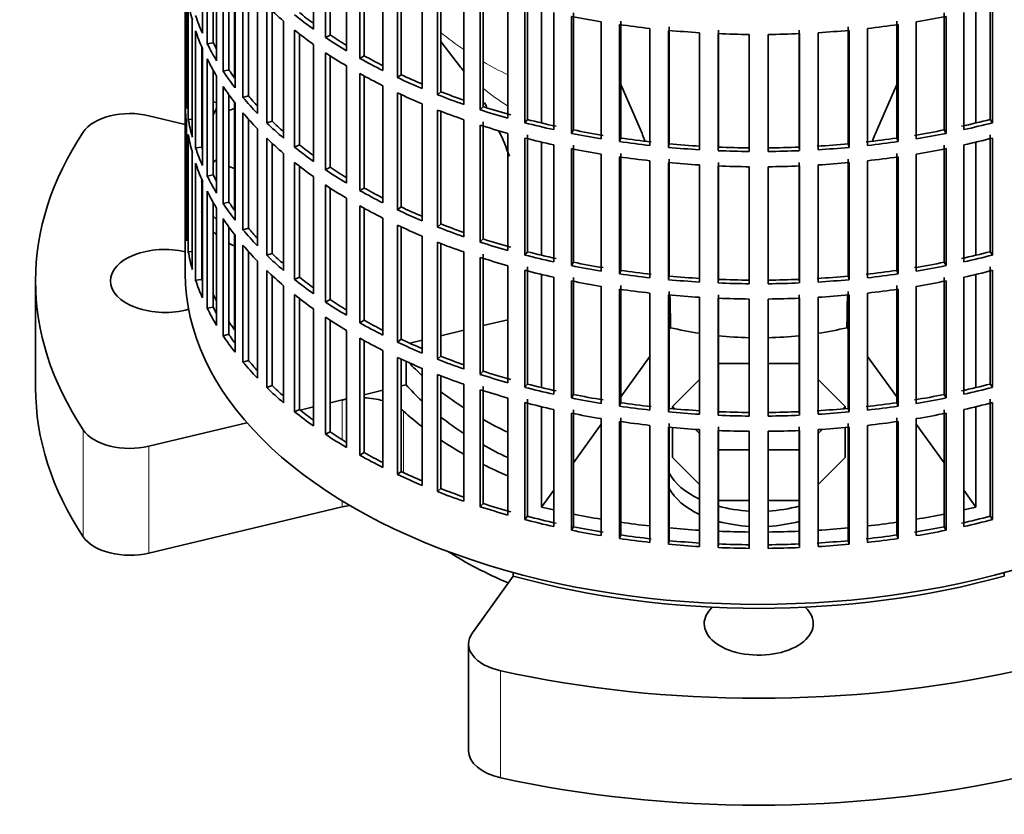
# Model space of a CAD drawing. Header units: millimetres. Extents: x 148 to 904, y -3418 to 2306.
# Tile 2 of 27: x 667 to 825, y -3410 to -3282. Entities that reach past the tile are written whole.
import ezdxf

# ---------------------------------------------------------------- set-up
doc = ezdxf.new("R2010")
doc.units = ezdxf.units.MM
for name, color, linetype in [('M5X8_UNI7687', 7, 'Continuous'), ('VSI134_ADATTATOR', 7, 'Continuous'), ('VSI134_FILTRO_A', 7, 'Continuous'), ('VSI134_SUPPORTO_', 7, 'Continuous')]:
    doc.layers.add(name, color=color, linetype=linetype)

# ---------------------------------------------------------------- blocks, each defined once
blk = doc.blocks.new('SE4')
at = {"layer": 'M5X8_UNI7687', "color": 7, "linetype": 'Continuous', "lineweight": 35}
blk.add_line((698.28, -3295.54), (697.73, -3295.44), dxfattribs=at)
blk.add_arc((704.61, -3301.93), 10, 149.5344, 150.749, dxfattribs=at)
blk.add_ellipse((696.44, -3300.22), major_axis=(1.01, 4.83), ratio=0.279258, start_param=0.911533, end_param=0.977038, dxfattribs=at)
at = {"layer": 'VSI134_ADATTATOR', "color": 7, "linetype": 'Continuous', "lineweight": 35}
for p, q in [((687.41, -3297.66), (693.24, -3299.06)), ((701.16, -3296.51), (700.24, -3296.82)), ((700.24, -3305.82), (701.16, -3306.13)), ((669.24, -3324.18), (669.24, -3341.33)), ((783.72, -3337.41), (778.77, -3337.41)), ((791.7, -3337.41), (786.75, -3337.41)), ((775.71, -3340), (771.38, -3344.33)), ((799.09, -3344.33), (794.76, -3340)), ((718.44, -3343.28), (716.48, -3343.75)), ((713.8, -3344.39), (711.67, -3344.9)), ((771.38, -3344.33), (771.75, -3344.71)), ((771.38, -3344.33), (771.38, -3344.67)), ((798.72, -3344.71), (799.09, -3344.33)), ((799.09, -3344.33), (799.09, -3344.67)), ((703.15, -3346.94), (687.41, -3350.7)), ((771.38, -3347.71), (771.38, -3352.5)), ((775.03, -3347.99), (775.71, -3348.67)), ((794.76, -3348.67), (795.44, -3347.99)), ((799.09, -3347.71), (799.09, -3352.5)), ((778.77, -3351.26), (783.72, -3351.26)), ((786.75, -3351.26), (791.7, -3351.26)), ((771.38, -3352.5), (775.71, -3356.83)), ((794.76, -3356.83), (799.09, -3352.5)), ((718.44, -3360.43), (687.41, -3367.85)), ((778.77, -3359.43), (783.72, -3359.43)), ((786.75, -3359.43), (791.7, -3359.43)), ((739.3, -3380.66), (745.85, -3371.55)), ((738.7, -3382.43), (738.7, -3399.58))]:
    blk.add_line(p, q, dxfattribs=at)
at = {"layer": 'VSI134_ADATTATOR', "color": 4, "linetype": 'Continuous', "lineweight": 9}
for p, q in [((718.44, -3343.28), (718.44, -3349.66)), ((728.26, -3345.07), (728.26, -3354.94)), ((676.88, -3365.23), (676.88, -3348.08)), ((687.41, -3367.85), (687.41, -3350.7)), ((718.44, -3359.48), (718.44, -3360.43)), ((743.84, -3386.75), (743.84, -3403.89))]:
    blk.add_line(p, q, dxfattribs=at)
at = {"layer": 'VSI134_ADATTATOR', "color": 7, "linetype": 'Continuous', "lineweight": 35}
for centre, major_axis, start_param, end_param in [((684.35, -3301.93), (-8, 0), 4.31969, 5.918268), ((785.24, -3324.18), (116, 0), 2.776675, 3.50651), ((710.74, -3309.49), (15, 0), -3.732349, -3.662938), ((710.74, -3309.49), (15, 0), -3.312421, -3.278191), ((710.74, -3309.49), (15, 0), 3.282894, 3.326258), ((710.74, -3311.94), (15, 0), 3.272341, 3.326258), ((710.74, -3309.49), (15, 0), 3.662938, 3.732349), ((710.74, -3311.94), (15, 0), 3.662938, 3.732349), ((710.74, -3311.94), (15, 0), 3.937177, 4.025776), ((689.99, -3324.18), (-8.75, 0), 4.331842, 6.283185), ((689.99, -3324.18), (-8.75, 0), 0, 2.019491), ((785.24, -3320.1), (63.5, 0), 3.630183, 3.695596), ((785.24, -3341.33), (116, 0), 3.141593, 3.50651), ((785.24, -3324.18), (-63.5, 0), 0.471521, 0.554004), ((721.5, -3347.55), (-8, 0), -1.26882, -1.178097), ((721.5, -3347.55), (-8, 0), 4.266778, 4.65767), ((785.24, -3320.1), (63.5, 0), 3.780241, 3.871917), ((721.5, -3347.55), (-8, 0), 3.70734, 3.789981), ((785.24, -3324.18), (-67.5, 0), 0.565747, 0.643452), ((785.24, -3324.18), (-63.5, 0), 0.638648, 0.730324), ((785.24, -3320.1), (63.5, 0), 3.942033, 4.025905), ((684.35, -3346.44), (-8, 0), 0.364918, 1.963495), ((785.24, -3324.18), (-67.5, 0), 0.71465, 0.794261), ((785.24, -3324.18), (-63.5, 0), 0.800441, 0.884313), ((785.24, -3324.18), (-67.5, 0), 0.856451, 0.93196), ((785.24, -3352.5), (15, 0), 3.436597, 4.024349), ((785.24, -3354.95), (15, 0), 3.436597, 4.024349), ((721.5, -3364.7), (-8, 0), 4.946659, 5.105088), ((785.24, -3352.5), (15, 0), 4.266752, 4.611291), ((785.24, -3352.5), (15, 0), 4.813487, 5.158026), ((785.24, -3354.95), (15, 0), 4.266752, 4.611291), ((785.24, -3354.95), (15, 0), 4.813487, 5.158026), ((684.35, -3363.58), (-8, 0), 0.364918, 1.963495), ((785.24, -3341.33), (-67.5, 0), 0.739599, 0.933211), ((785.24, -3379.18), (-8.75, 0), 0, 3.689392), ((785.24, -3379.18), (-8.75, 0), 5.735386, 6.283185), ((746.7, -3382.43), (8, 0), 2.748894, 4.347471), ((785.24, -3324.18), (116, 0), 4.347471, 5.077307), ((746.7, -3399.58), (8, 0), 3.141593, 4.347471), ((785.24, -3341.33), (-116, 0), 1.205879, 1.935714)]:
    blk.add_ellipse(centre, major_axis=major_axis, ratio=0.57735, start_param=start_param, end_param=end_param, dxfattribs=at)
at = {"layer": 'VSI134_FILTRO_A', "color": 7, "linetype": 'Continuous', "lineweight": 35}
for p, q in [((693.24, -3158.84), (693.24, -3322.96)), ((695.99, -3265.64), (695.99, -3284.42)), ((713.8, -3264.98), (713.8, -3283.76)), ((696.78, -3267.33), (696.78, -3286.11)), ((715.74, -3266.32), (715.74, -3285.1)), ((716.48, -3266.8), (716.48, -3284.71)), ((697.73, -3269.14), (697.73, -3285.94)), ((719.12, -3268.45), (719.12, -3287.23)), ((698.28, -3270.08), (698.28, -3288.86)), ((721.26, -3269.68), (721.26, -3288.46)), ((721.94, -3270.06), (721.94, -3288.04)), ((699.32, -3271.73), (699.32, -3290.51)), ((724.95, -3271.63), (724.95, -3290.41)), ((700.24, -3273.07), (700.24, -3290.28)), ((727.27, -3272.76), (727.27, -3291.54)), ((727.88, -3273.04), (727.88, -3291.08)), ((693.25, -3274.84), (693.25, -3293.62)), ((701.23, -3274.39), (701.23, -3293.17)), ((731.24, -3274.51), (731.24, -3293.29)), ((733.72, -3275.52), (733.72, -3294.3)), ((702.51, -3275.98), (702.51, -3294.76)), ((703.4, -3277), (703.4, -3294.49)), ((734.25, -3275.73), (734.25, -3293.81)), ((737.93, -3277.07), (737.93, -3295.85)), ((693.47, -3277.73), (693.47, -3296.51)), ((704.82, -3278.54), (704.82, -3297.32)), ((740.56, -3277.94), (740.56, -3296.72)), ((741.02, -3277.43), (741.02, -3296.21)), ((693.73, -3279.47), (693.73, -3298.25)), ((706.33, -3280.05), (706.33, -3298.83)), ((744.99, -3279.28), (744.99, -3298.05)), ((747.73, -3280.01), (747.73, -3298.79)), ((748.12, -3279.48), (748.12, -3298.26)), ((822.36, -3279.48), (822.36, -3298.26)), ((822.74, -3280.01), (822.74, -3298.79)), ((707.17, -3280.85), (707.17, -3298.52)), ((752.35, -3281.12), (752.35, -3299.9)), ((755.2, -3281.72), (755.2, -3300.5)), ((755.5, -3281.17), (755.5, -3299.95)), ((814.98, -3281.17), (814.98, -3299.95)), ((815.28, -3281.72), (815.28, -3300.5)), ((818.12, -3281.12), (818.12, -3299.9)), ((694.38, -3282.33), (694.38, -3301.11)), ((709.02, -3282.49), (709.02, -3301.27)), ((759.97, -3282.58), (759.97, -3301.36)), ((762.89, -3283.04), (762.89, -3301.82)), ((763.11, -3282.47), (763.11, -3301.25)), ((770.89, -3283.39), (770.89, -3302.17)), ((799.59, -3283.39), (799.59, -3302.17)), ((807.37, -3282.47), (807.37, -3301.25)), ((807.58, -3283.04), (807.58, -3301.82)), ((810.51, -3282.58), (810.51, -3301.36)), ((694.91, -3284.05), (694.91, -3302.83)), ((710.75, -3283.92), (710.75, -3302.7)), ((711.55, -3284.54), (711.55, -3302.35)), ((716.48, -3284.71), (715.74, -3285.1)), ((767.77, -3283.66), (767.77, -3302.44)), ((770.76, -3283.97), (770.76, -3302.74)), ((775.71, -3284.34), (775.71, -3303.12)), ((778.73, -3284.49), (778.73, -3303.27)), ((778.77, -3283.92), (778.77, -3302.7)), ((783.72, -3284.62), (783.72, -3303.4)), ((786.75, -3284.62), (786.75, -3303.4)), ((791.7, -3283.92), (791.7, -3302.7)), ((791.75, -3284.49), (791.75, -3303.27)), ((794.76, -3284.34), (794.76, -3303.12)), ((799.72, -3283.97), (799.72, -3302.74)), ((802.7, -3283.66), (802.7, -3302.44)), ((695.89, -3286.62), (695.89, -3302.71)), ((697.73, -3285.94), (696.78, -3286.11)), ((713.8, -3286.21), (713.8, -3304.99)), ((695.99, -3286.87), (695.99, -3305.65)), ((715.74, -3287.55), (715.74, -3306.33)), ((716.48, -3288.03), (716.48, -3305.94)), ((721.94, -3288.04), (721.26, -3288.46)), ((696.78, -3288.56), (696.78, -3307.34)), ((719.12, -3289.68), (719.12, -3308.46)), ((697.73, -3290.37), (697.73, -3307.16)), ((698.28, -3291.31), (698.28, -3310.09)), ((700.24, -3290.28), (699.32, -3290.51)), ((721.26, -3290.91), (721.26, -3309.69)), ((721.94, -3291.29), (721.94, -3309.27)), ((727.88, -3291.08), (727.27, -3291.54)), ((699.32, -3292.95), (699.32, -3311.73)), ((724.95, -3292.86), (724.95, -3311.64)), ((693.47, -3293.62), (693.25, -3293.62)), ((700.24, -3294.29), (700.24, -3311.51)), ((703.4, -3294.49), (702.51, -3294.76)), ((727.27, -3293.99), (727.27, -3312.77)), ((727.88, -3294.27), (727.88, -3312.31)), ((734.25, -3293.81), (733.72, -3294.3)), ((693.25, -3296.07), (693.25, -3314.85)), ((701.23, -3295.62), (701.23, -3314.4)), ((731.24, -3295.74), (731.24, -3314.52)), ((702.51, -3297.21), (702.51, -3315.99)), ((733.72, -3296.75), (733.72, -3315.53)), ((734.25, -3296.95), (734.25, -3315.04)), ((741.02, -3296.21), (740.56, -3296.72)), ((693.47, -3298.96), (693.47, -3317.74)), ((694.38, -3298.2), (693.73, -3298.25)), ((703.4, -3298.23), (703.4, -3315.72)), ((707.17, -3298.52), (706.33, -3298.83)), ((737.93, -3298.3), (737.93, -3317.08)), ((740.56, -3299.17), (740.56, -3317.95)), ((741.02, -3298.66), (741.02, -3317.44)), ((748.12, -3298.26), (747.73, -3298.79)), ((822.36, -3298.26), (822.74, -3298.79)), ((693.73, -3300.7), (693.73, -3319.48)), ((704.82, -3299.77), (704.82, -3318.55)), ((744.99, -3300.5), (744.99, -3319.28)), ((748.12, -3300.71), (748.12, -3319.49)), ((755.5, -3299.95), (755.2, -3300.5)), ((814.98, -3299.95), (815.28, -3300.5)), ((822.36, -3300.71), (822.36, -3319.49)), ((706.33, -3301.28), (706.33, -3320.06)), ((707.17, -3302.08), (707.17, -3319.75)), ((711.55, -3302.35), (710.75, -3302.7)), ((747.73, -3301.24), (747.73, -3320.02)), ((752.35, -3302.35), (752.35, -3321.13)), ((755.5, -3302.39), (755.5, -3321.17)), ((763.11, -3301.25), (762.89, -3301.82)), ((770.89, -3302.17), (770.76, -3302.74)), ((799.59, -3302.17), (799.72, -3302.74)), ((807.37, -3301.25), (807.58, -3301.82)), ((814.98, -3302.39), (814.98, -3321.17)), ((818.12, -3302.35), (818.12, -3321.13)), ((822.74, -3301.24), (822.74, -3320.02)), ((694.38, -3303.56), (694.38, -3322.34)), ((695.89, -3302.71), (694.91, -3302.83)), ((709.02, -3303.72), (709.02, -3322.49)), ((755.2, -3302.95), (755.2, -3321.72)), ((759.97, -3303.81), (759.97, -3322.59)), ((763.11, -3303.7), (763.11, -3322.48)), ((778.77, -3302.7), (778.73, -3303.27)), ((791.7, -3302.7), (791.75, -3303.27)), ((807.37, -3303.7), (807.37, -3322.48)), ((810.51, -3303.81), (810.51, -3322.59)), ((815.28, -3302.95), (815.28, -3321.72)), ((694.91, -3305.28), (694.91, -3324.06)), ((710.75, -3305.15), (710.75, -3323.93)), ((762.89, -3304.27), (762.89, -3323.05)), ((767.77, -3304.89), (767.77, -3323.67)), ((770.76, -3305.19), (770.76, -3323.97)), ((770.89, -3304.62), (770.89, -3323.4)), ((775.71, -3305.57), (775.71, -3324.35)), ((778.77, -3305.15), (778.77, -3323.93)), ((791.7, -3305.15), (791.7, -3323.93)), ((794.76, -3305.57), (794.76, -3324.35)), ((799.59, -3304.62), (799.59, -3323.4)), ((799.72, -3305.19), (799.72, -3323.97)), ((802.7, -3304.89), (802.7, -3323.67)), ((807.58, -3304.27), (807.58, -3323.05)), ((697.73, -3307.16), (696.78, -3307.34)), ((711.55, -3305.77), (711.55, -3323.58)), ((716.48, -3305.94), (715.74, -3306.33)), ((778.73, -3305.72), (778.73, -3324.5)), ((783.72, -3305.85), (783.72, -3324.63)), ((786.75, -3305.85), (786.75, -3324.63)), ((791.75, -3305.72), (791.75, -3324.5)), ((695.89, -3307.85), (695.89, -3323.94)), ((695.99, -3308.1), (695.99, -3326.88)), ((713.8, -3307.44), (713.8, -3326.22)), ((715.74, -3308.78), (715.74, -3327.56)), ((696.78, -3309.79), (696.78, -3328.57)), ((716.48, -3309.26), (716.48, -3327.17)), ((721.94, -3309.27), (721.26, -3309.69)), ((697.73, -3311.59), (697.73, -3328.39)), ((700.24, -3311.51), (699.32, -3311.73)), ((719.12, -3310.9), (719.12, -3329.68)), ((698.28, -3312.54), (698.28, -3331.32)), ((721.26, -3312.14), (721.26, -3330.92)), ((721.94, -3312.51), (721.94, -3330.49)), ((727.88, -3312.31), (727.27, -3312.77)), ((693.47, -3314.85), (693.25, -3314.85)), ((699.32, -3314.18), (699.32, -3332.96)), ((724.95, -3314.09), (724.95, -3332.87)), ((734.25, -3315.04), (733.72, -3315.53)), ((700.24, -3315.52), (700.24, -3332.74)), ((703.4, -3315.72), (702.51, -3315.99)), ((727.27, -3315.21), (727.27, -3333.99)), ((727.88, -3315.5), (727.88, -3333.54)), ((701.23, -3316.85), (701.23, -3335.63)), ((731.24, -3316.97), (731.24, -3335.75)), ((733.72, -3317.97), (733.72, -3336.75)), ((734.25, -3318.18), (734.25, -3336.27)), ((741.02, -3317.44), (740.56, -3317.95)), ((694.38, -3319.43), (693.73, -3319.48)), ((702.51, -3318.44), (702.51, -3337.21)), ((703.4, -3319.46), (703.4, -3336.95)), ((707.17, -3319.75), (706.33, -3320.06)), ((737.93, -3319.53), (737.93, -3338.31)), ((748.12, -3319.49), (747.73, -3320.02)), ((822.36, -3319.49), (822.74, -3320.02)), ((704.82, -3321), (704.82, -3339.78)), ((740.56, -3320.4), (740.56, -3339.18)), ((741.02, -3319.89), (741.02, -3338.67)), ((755.5, -3321.17), (755.2, -3321.72)), ((814.98, -3321.17), (815.28, -3321.72)), ((706.33, -3322.51), (706.33, -3341.29)), ((744.99, -3321.73), (744.99, -3340.51)), ((747.73, -3322.47), (747.73, -3341.25)), ((748.12, -3321.94), (748.12, -3340.72)), ((763.11, -3322.48), (762.89, -3323.05)), ((807.37, -3322.48), (807.58, -3323.05)), ((822.36, -3321.94), (822.36, -3340.72)), ((822.74, -3322.47), (822.74, -3341.25)), ((695.89, -3323.94), (694.91, -3324.06)), ((707.17, -3323.31), (707.17, -3340.98)), ((711.55, -3323.58), (710.75, -3323.93)), ((752.35, -3323.58), (752.35, -3342.36)), ((755.2, -3324.17), (755.2, -3342.95)), ((755.5, -3323.62), (755.5, -3342.4)), ((770.89, -3323.4), (770.76, -3323.97)), ((778.77, -3323.93), (778.73, -3324.5)), ((791.7, -3323.93), (791.75, -3324.5)), ((799.59, -3323.4), (799.72, -3323.97)), ((814.98, -3323.62), (814.98, -3342.4)), ((815.28, -3324.17), (815.28, -3342.95)), ((818.12, -3323.58), (818.12, -3342.36)), ((709.02, -3324.94), (709.02, -3343.72)), ((759.97, -3325.04), (759.97, -3343.82)), ((762.89, -3325.49), (762.89, -3344.27)), ((763.11, -3324.93), (763.11, -3343.71)), ((767.77, -3326.12), (767.77, -3344.9)), ((770.89, -3325.85), (770.89, -3344.63)), ((799.59, -3325.85), (799.59, -3344.63)), ((802.7, -3326.12), (802.7, -3344.9)), ((807.37, -3324.93), (807.37, -3343.71)), ((807.58, -3325.49), (807.58, -3344.27)), ((810.51, -3325.04), (810.51, -3343.82)), ((710.75, -3326.38), (710.75, -3345.16)), ((711.55, -3327), (711.55, -3344.8)), ((716.48, -3327.17), (715.74, -3327.56)), ((770.76, -3326.42), (770.76, -3345.2)), ((775.71, -3326.8), (775.71, -3345.58)), ((778.73, -3326.95), (778.73, -3345.73)), ((778.77, -3326.38), (778.77, -3345.15)), ((783.72, -3327.08), (783.72, -3345.86)), ((786.75, -3327.08), (786.75, -3345.86)), ((791.7, -3326.38), (791.7, -3345.15)), ((791.75, -3326.95), (791.75, -3345.73)), ((794.76, -3326.8), (794.76, -3345.58)), ((799.72, -3326.42), (799.72, -3345.2)), ((697.73, -3328.39), (696.78, -3328.57)), ((713.8, -3328.67), (713.8, -3347.45)), ((715.74, -3330.01), (715.74, -3348.78)), ((716.48, -3330.49), (716.48, -3348.39)), ((721.94, -3330.49), (721.26, -3330.92)), ((719.12, -3332.13), (719.12, -3350.91)), ((700.24, -3332.74), (699.32, -3332.96)), ((721.26, -3333.37), (721.26, -3352.15)), ((721.94, -3333.74), (721.94, -3351.72)), ((727.88, -3333.54), (727.27, -3333.99)), ((724.95, -3335.32), (724.95, -3354.1)), ((703.4, -3336.95), (702.51, -3337.21)), ((727.27, -3336.44), (727.27, -3355.22)), ((727.88, -3336.73), (727.88, -3354.77)), ((734.25, -3336.27), (733.72, -3336.75)), ((731.24, -3338.2), (731.24, -3356.98)), ((741.02, -3338.67), (740.56, -3339.18)), ((733.72, -3339.2), (733.72, -3357.98)), ((734.25, -3339.41), (734.25, -3357.5)), ((707.17, -3340.98), (706.33, -3341.29)), ((737.93, -3340.75), (737.93, -3359.53)), ((740.56, -3341.63), (740.56, -3360.41)), ((741.02, -3341.12), (741.02, -3359.9)), ((748.12, -3340.72), (747.73, -3341.25)), ((822.36, -3340.72), (822.74, -3341.25)), ((744.99, -3342.96), (744.99, -3361.74)), ((748.12, -3343.17), (748.12, -3361.95)), ((755.5, -3342.4), (755.2, -3342.95)), ((814.98, -3342.4), (815.28, -3342.95)), ((822.36, -3343.17), (822.36, -3361.95)), ((711.55, -3344.8), (710.75, -3345.16)), ((747.73, -3343.7), (747.73, -3362.48)), ((752.35, -3344.81), (752.35, -3363.58)), ((755.5, -3344.85), (755.5, -3363.63)), ((763.11, -3343.71), (762.89, -3344.27)), ((770.89, -3344.63), (770.76, -3345.2)), ((799.59, -3344.63), (799.72, -3345.2)), ((807.37, -3343.71), (807.58, -3344.27)), ((814.98, -3344.85), (814.98, -3363.63)), ((818.12, -3344.81), (818.12, -3363.58)), ((822.74, -3343.7), (822.74, -3362.48)), ((755.2, -3345.4), (755.2, -3364.18)), ((759.97, -3346.27), (759.97, -3365.05)), ((763.11, -3346.16), (763.11, -3364.94)), ((778.77, -3345.15), (778.73, -3345.73)), ((791.7, -3345.15), (791.75, -3345.73)), ((807.37, -3346.16), (807.37, -3364.94)), ((810.51, -3346.27), (810.51, -3365.05)), ((815.28, -3345.4), (815.28, -3364.18)), ((762.89, -3346.72), (762.89, -3365.5)), ((767.77, -3347.35), (767.77, -3366.13)), ((770.76, -3347.65), (770.76, -3366.43)), ((770.89, -3347.08), (770.89, -3365.86)), ((775.71, -3348.03), (775.71, -3366.81)), ((778.73, -3348.18), (778.73, -3366.96)), ((778.77, -3347.6), (778.77, -3366.38)), ((791.7, -3347.6), (791.7, -3366.38)), ((791.75, -3348.18), (791.75, -3366.96)), ((794.76, -3348.03), (794.76, -3366.81)), ((799.59, -3347.08), (799.59, -3365.86)), ((799.72, -3347.65), (799.72, -3366.43)), ((802.7, -3347.35), (802.7, -3366.13)), ((807.58, -3346.72), (807.58, -3365.5)), ((716.48, -3348.39), (715.74, -3348.78)), ((783.72, -3348.31), (783.72, -3367.09)), ((786.75, -3348.31), (786.75, -3367.09)), ((721.94, -3351.72), (721.26, -3352.15)), ((727.88, -3354.77), (727.27, -3355.22)), ((734.25, -3357.5), (733.72, -3357.98)), ((741.02, -3359.9), (740.56, -3360.41)), ((748.12, -3361.95), (747.73, -3362.48)), ((822.36, -3361.95), (822.74, -3362.48)), ((755.5, -3363.63), (755.2, -3364.18)), ((814.98, -3363.63), (815.28, -3364.18)), ((763.11, -3364.94), (762.89, -3365.5)), ((807.37, -3364.94), (807.58, -3365.5)), ((770.89, -3365.86), (770.76, -3366.43)), ((778.77, -3366.38), (778.73, -3366.96)), ((791.7, -3366.38), (791.75, -3366.96)), ((799.59, -3365.86), (799.72, -3366.43))]:
    blk.add_line(p, q, dxfattribs=at)
for centre, major_axis, start_param, end_param in [((785.24, -3273.97), (-92, 0), 0.103722, 0.158077), ((785.24, -3252.74), (-92, 0), 0.540055, 0.594409), ((785.24, -3271.52), (-92, 0), 0.190989, 0.245343), ((785.24, -3250.29), (-92, 0), 0.627321, 0.681676), ((785.24, -3250.29), (-91, 0), 0.627022, 0.668018), ((785.24, -3231.51), (-92, 0), 1.238186, 1.292541), ((785.24, -3231.51), (92, 0), -1.292541, -1.238186), ((785.24, -3231.51), (-92, 0), 1.325453, 1.379807), ((785.24, -3231.51), (92, 0), -1.379807, -1.325453), ((785.24, -3273.97), (-92, 0), 0.190989, 0.245343), ((785.24, -3252.74), (-92, 0), 0.627321, 0.681676), ((785.24, -3250.29), (-91, 0), 0.714289, 0.757518), ((785.24, -3231.51), (-92, 0), 1.412719, 1.467074), ((785.24, -3231.51), (-92, 0), 1.499986, 1.55434), ((785.24, -3231.51), (92, 0), 4.728845, 4.783199), ((785.24, -3231.51), (92, 0), -1.467074, -1.412719), ((785.24, -3271.52), (-92, 0), 0.278255, 0.33261), ((785.24, -3271.52), (-91, 0), 0.277957, 0.299174), ((785.24, -3250.29), (-92, 0), 0.714588, 0.768942), ((785.24, -3252.74), (-92, 0), 0.714588, 0.768942), ((785.24, -3250.29), (-91, 0), 0.801555, 0.846635), ((785.24, -3273.97), (-92, 0), 0.278255, 0.33261), ((785.24, -3250.29), (-92, 0), 0.801854, 0.856209), ((785.24, -3271.52), (-92, 0), 0.365522, 0.419876), ((785.24, -3271.52), (-91, 0), 0.365223, 0.394539), ((785.24, -3252.74), (-92, 0), 0.801854, 0.856209), ((785.24, -3250.29), (-91, 0), 0.888822, 0.935485), ((785.24, -3273.97), (-92, 0), 0.365522, 0.419876), ((785.24, -3250.29), (-92, 0), 0.889121, 0.943475), ((785.24, -3292.75), (-92, 0), 0.016456, 0.07081), ((785.24, -3271.52), (-91, 0), 0.45249, 0.486998), ((785.24, -3252.74), (-92, 0), 0.889121, 0.943475), ((785.24, -3250.29), (-92, 0), 0.976387, 1.030742), ((785.24, -3250.29), (-91, 0), 0.976088, 1.024141), ((785.24, -3295.2), (-92, 0), 0.016456, 0.07081), ((785.24, -3271.52), (-92, 0), 0.452788, 0.507143), ((785.24, -3273.97), (-92, 0), 0.452788, 0.507143), ((785.24, -3252.74), (-92, 0), 0.976387, 1.030742), ((785.24, -3250.29), (-92, 0), 1.063654, 1.118008), ((785.24, -3250.29), (-91, 0), 1.063355, 1.118307), ((785.24, -3292.75), (-92, 0), 0.103722, 0.158077), ((785.24, -3271.52), (-92, 0), 0.540055, 0.594409), ((785.24, -3271.52), (-91, 0), 0.539756, 0.577951), ((785.24, -3252.74), (-92, 0), 1.063654, 1.118008), ((785.24, -3250.29), (-92, 0), 1.15092, 1.205275), ((785.24, -3250.29), (-91, 0), 1.150621, 1.205573), ((785.24, -3250.29), (91, 0), -1.205573, -1.150621), ((785.24, -3250.29), (92, 0), -1.205275, -1.15092), ((785.24, -3295.2), (-92, 0), 0.103722, 0.158077), ((785.24, -3250.29), (-92, 0), 1.238186, 1.292541), ((785.24, -3250.29), (-91, 0), 1.237888, 1.29284), ((785.24, -3250.29), (91, 0), -1.29284, -1.237888), ((785.24, -3250.29), (92, 0), -1.292541, -1.238186), ((785.24, -3273.97), (-92, 0), 0.540055, 0.594409), ((785.24, -3271.52), (-91, 0), 0.627022, 0.668018), ((785.24, -3252.74), (-92, 0), 1.15092, 1.205275), ((785.24, -3250.29), (-92, 0), 1.325453, 1.379807), ((785.24, -3250.29), (-91, 0), 1.325154, 1.380106), ((785.24, -3250.29), (-91, 0), 1.412421, 1.467373), ((785.24, -3250.29), (91, 0), -1.467373, -1.412421), ((785.24, -3250.29), (91, 0), -1.380106, -1.325154), ((785.24, -3250.29), (92, 0), -1.379807, -1.325453), ((785.24, -3252.74), (92, 0), -1.205275, -1.15092), ((785.24, -3292.75), (-92, 0), 0.190989, 0.245343), ((785.24, -3292.75), (-91, 0), 0.19069, 0.196715), ((785.24, -3271.52), (-92, 0), 0.627321, 0.681676), ((785.24, -3252.74), (-92, 0), 1.238186, 1.292541), ((785.24, -3250.29), (-92, 0), 1.412719, 1.467074), ((785.24, -3250.29), (-92, 0), 1.499986, 1.55434), ((785.24, -3250.29), (-91, 0), 1.499687, 1.554639), ((785.24, -3250.29), (91, 0), 4.728546, 4.783498), ((785.24, -3250.29), (92, 0), 4.728845, 4.783199), ((785.24, -3250.29), (92, 0), -1.467074, -1.412719), ((785.24, -3252.74), (92, 0), -1.292541, -1.238186), ((785.24, -3295.2), (-92, 0), 0.190989, 0.245343), ((785.24, -3273.97), (-92, 0), 0.627321, 0.681676), ((785.24, -3252.74), (-92, 0), 1.325453, 1.379807), ((785.24, -3252.74), (-92, 0), 1.412719, 1.467074), ((785.24, -3252.74), (92, 0), -1.467074, -1.412719), ((785.24, -3252.74), (92, 0), -1.379807, -1.325453), ((785.24, -3292.75), (-91, 0), 0.277957, 0.299174), ((785.24, -3271.52), (-92, 0), 0.714588, 0.768942), ((785.24, -3271.52), (-91, 0), 0.714289, 0.757518), ((785.24, -3252.74), (-92, 0), 1.499986, 1.55434), ((785.24, -3252.74), (92, 0), 4.728845, 4.783199), ((785.24, -3292.75), (-92, 0), 0.278255, 0.33261), ((785.24, -3273.97), (-92, 0), 0.714588, 0.768942), ((785.24, -3295.2), (-92, 0), 0.278255, 0.33261), ((785.24, -3271.52), (-92, 0), 0.801854, 0.856209), ((785.24, -3271.52), (-91, 0), 0.801555, 0.846635), ((785.24, -3292.75), (-92, 0), 0.365522, 0.419876), ((785.24, -3292.75), (-91, 0), 0.365223, 0.394539), ((785.24, -3273.97), (-92, 0), 0.801854, 0.856209), ((785.24, -3271.52), (-92, 0), 0.889121, 0.943475), ((785.24, -3271.52), (-91, 0), 0.888822, 0.935485), ((785.24, -3313.98), (-92, 0), 0.016456, 0.07081), ((785.24, -3295.2), (-92, 0), 0.365522, 0.419876), ((785.24, -3271.52), (-91, 0), 0.976088, 1.024141), ((785.24, -3292.75), (-92, 0), 0.452788, 0.507143), ((785.24, -3292.75), (-91, 0), 0.45249, 0.486998), ((785.24, -3273.97), (-92, 0), 0.889121, 0.943475), ((785.24, -3271.52), (-92, 0), 0.976387, 1.030742), ((785.24, -3273.97), (-92, 0), 0.976387, 1.030742), ((785.24, -3271.52), (-92, 0), 1.063654, 1.118008), ((785.24, -3271.52), (-91, 0), 1.063355, 1.118307), ((785.24, -3313.98), (-92, 0), 0.103722, 0.158077), ((785.24, -3295.2), (-92, 0), 0.452788, 0.507143), ((785.24, -3292.75), (-91, 0), 0.539756, 0.577951), ((785.24, -3271.52), (-91, 0), 1.150621, 1.205573), ((785.24, -3271.52), (91, 0), -1.205573, -1.150621), ((785.24, -3292.75), (-92, 0), 0.540055, 0.594409), ((785.24, -3273.97), (-92, 0), 1.063654, 1.118008), ((785.24, -3271.52), (-92, 0), 1.15092, 1.205275), ((785.24, -3271.52), (-91, 0), 1.237888, 1.29284), ((785.24, -3271.52), (91, 0), -1.29284, -1.237888), ((785.24, -3271.52), (92, 0), -1.205275, -1.15092), ((785.24, -3322.96), (-92, 0), 0, 3.141593), ((785.24, -3295.2), (-92, 0), 0.540055, 0.594409), ((785.24, -3273.97), (-92, 0), 1.15092, 1.205275), ((785.24, -3271.52), (-92, 0), 1.238186, 1.292541), ((785.24, -3271.52), (-91, 0), 1.325154, 1.380106), ((785.24, -3271.52), (91, 0), -1.380106, -1.325154), ((785.24, -3271.52), (92, 0), -1.292541, -1.238186), ((785.24, -3273.97), (92, 0), -1.205275, -1.15092), ((785.24, -3313.98), (-92, 0), 0.190989, 0.245343), ((785.24, -3313.98), (-91, 0), 0.19069, 0.196715), ((785.24, -3292.75), (-92, 0), 0.627321, 0.681676), ((785.24, -3292.75), (-91, 0), 0.627022, 0.668018), ((785.24, -3273.97), (-92, 0), 1.238186, 1.292541), ((785.24, -3271.52), (-92, 0), 1.325453, 1.379807), ((785.24, -3271.52), (-92, 0), 1.412719, 1.467074), ((785.24, -3271.52), (-91, 0), 1.412421, 1.467373), ((785.24, -3271.52), (-92, 0), 1.499986, 1.55434), ((785.24, -3271.52), (-91, 0), 1.499687, 1.554639), ((785.24, -3271.52), (91, 0), 4.728546, 4.783498), ((785.24, -3271.52), (92, 0), 4.728845, 4.783199), ((785.24, -3271.52), (91, 0), -1.467373, -1.412421), ((785.24, -3271.52), (92, 0), -1.467074, -1.412719), ((785.24, -3271.52), (92, 0), -1.379807, -1.325453), ((785.24, -3273.97), (92, 0), -1.292541, -1.238186), ((785.24, -3273.97), (-92, 0), 1.325453, 1.379807), ((785.24, -3273.97), (92, 0), -1.379807, -1.325453), ((785.24, -3295.2), (-92, 0), 0.627321, 0.681676), ((785.24, -3292.75), (-92, 0), 0.714588, 0.768942), ((785.24, -3292.75), (-91, 0), 0.714289, 0.757518), ((785.24, -3273.97), (-92, 0), 1.412719, 1.467074), ((785.24, -3273.97), (-92, 0), 1.499986, 1.55434), ((785.24, -3273.97), (92, 0), 4.728845, 4.783199), ((785.24, -3273.97), (92, 0), -1.467074, -1.412719), ((785.24, -3313.98), (-92, 0), 0.278255, 0.33261), ((785.24, -3313.98), (-91, 0), 0.277957, 0.299174), ((785.24, -3295.2), (-92, 0), 0.714588, 0.768942), ((785.24, -3292.75), (-91, 0), 0.801555, 0.846635), ((785.24, -3292.75), (-92, 0), 0.801854, 0.856209), ((785.24, -3313.98), (-92, 0), 0.365522, 0.419876), ((785.24, -3313.98), (-91, 0), 0.365223, 0.394539), ((785.24, -3295.2), (-92, 0), 0.801854, 0.856209), ((785.24, -3292.75), (-92, 0), 0.889121, 0.943475), ((785.24, -3292.75), (-91, 0), 0.888822, 0.935485), ((785.24, -3313.98), (-91, 0), 0.45249, 0.486998), ((785.24, -3295.2), (-92, 0), 0.889121, 0.943475), ((785.24, -3292.75), (-92, 0), 0.976387, 1.030742), ((785.24, -3292.75), (-91, 0), 0.976088, 1.024141), ((785.24, -3313.98), (-92, 0), 0.452788, 0.507143), ((785.24, -3292.75), (-91, 0), 1.063355, 1.118307), ((785.24, -3295.2), (-92, 0), 0.976387, 1.030742), ((785.24, -3292.75), (-92, 0), 1.063654, 1.118008), ((785.24, -3313.98), (-92, 0), 0.540055, 0.594409), ((785.24, -3313.98), (-91, 0), 0.539756, 0.577951), ((785.24, -3295.2), (-92, 0), 1.063654, 1.118008), ((785.24, -3292.75), (-92, 0), 1.15092, 1.205275), ((785.24, -3292.75), (-91, 0), 1.150621, 1.205573), ((785.24, -3292.75), (91, 0), -1.205573, -1.150621), ((785.24, -3292.75), (92, 0), -1.205275, -1.15092), ((785.24, -3292.75), (-92, 0), 1.238186, 1.292541), ((785.24, -3292.75), (-91, 0), 1.237888, 1.29284), ((785.24, -3292.75), (91, 0), -1.29284, -1.237888), ((785.24, -3292.75), (92, 0), -1.292541, -1.238186), ((785.24, -3313.98), (-91, 0), 0.627022, 0.668018), ((785.24, -3295.2), (-92, 0), 1.15092, 1.205275), ((785.24, -3292.75), (-92, 0), 1.325453, 1.379807), ((785.24, -3292.75), (-91, 0), 1.325154, 1.380106), ((785.24, -3292.75), (-91, 0), 1.412421, 1.467373), ((785.24, -3292.75), (91, 0), -1.467373, -1.412421), ((785.24, -3292.75), (91, 0), -1.380106, -1.325154), ((785.24, -3292.75), (92, 0), -1.379807, -1.325453), ((785.24, -3295.2), (92, 0), -1.205275, -1.15092), ((785.24, -3313.98), (-92, 0), 0.627321, 0.681676), ((785.24, -3295.2), (-92, 0), 1.238186, 1.292541), ((785.24, -3292.75), (-92, 0), 1.412719, 1.467074), ((785.24, -3292.75), (-92, 0), 1.499986, 1.55434), ((785.24, -3292.75), (-91, 0), 1.499687, 1.554639), ((785.24, -3292.75), (91, 0), 4.728546, 4.783498), ((785.24, -3292.75), (92, 0), 4.728845, 4.783199), ((785.24, -3292.75), (92, 0), -1.467074, -1.412719), ((785.24, -3295.2), (92, 0), -1.292541, -1.238186), ((785.24, -3295.2), (-92, 0), 1.325453, 1.379807), ((785.24, -3295.2), (-92, 0), 1.412719, 1.467074), ((785.24, -3295.2), (-92, 0), 1.499986, 1.55434), ((785.24, -3295.2), (92, 0), 4.728845, 4.783199), ((785.24, -3295.2), (92, 0), -1.467074, -1.412719), ((785.24, -3295.2), (92, 0), -1.379807, -1.325453), ((785.24, -3313.98), (-92, 0), 0.714588, 0.768942), ((785.24, -3313.98), (-91, 0), 0.714289, 0.757518), ((785.24, -3313.98), (-92, 0), 0.801854, 0.856209), ((785.24, -3313.98), (-91, 0), 0.801555, 0.846635), ((785.24, -3313.98), (-92, 0), 0.889121, 0.943475), ((785.24, -3313.98), (-91, 0), 0.888822, 0.935485), ((785.24, -3313.98), (-91, 0), 0.976088, 1.024141), ((785.24, -3313.98), (-92, 0), 0.976387, 1.030742), ((785.24, -3313.98), (-92, 0), 1.063654, 1.118008), ((785.24, -3313.98), (-91, 0), 1.063355, 1.118307), ((785.24, -3313.98), (-91, 0), 1.150621, 1.205573), ((785.24, -3313.98), (91, 0), -1.205573, -1.150621), ((785.24, -3313.98), (-92, 0), 1.15092, 1.205275), ((785.24, -3313.98), (-91, 0), 1.237888, 1.29284), ((785.24, -3313.98), (91, 0), -1.29284, -1.237888), ((785.24, -3313.98), (92, 0), -1.205275, -1.15092), ((785.24, -3313.98), (-92, 0), 1.238186, 1.292541), ((785.24, -3313.98), (-92, 0), 1.325453, 1.379807), ((785.24, -3313.98), (-91, 0), 1.325154, 1.380106), ((785.24, -3313.98), (91, 0), -1.380106, -1.325154), ((785.24, -3313.98), (92, 0), -1.379807, -1.325453), ((785.24, -3313.98), (92, 0), -1.292541, -1.238186), ((785.24, -3313.98), (-92, 0), 1.412719, 1.467074), ((785.24, -3313.98), (-91, 0), 1.412421, 1.467373), ((785.24, -3313.98), (-92, 0), 1.499986, 1.55434), ((785.24, -3313.98), (-91, 0), 1.499687, 1.554639), ((785.24, -3313.98), (91, 0), 4.728546, 4.783498), ((785.24, -3313.98), (92, 0), 4.728845, 4.783199), ((785.24, -3313.98), (91, 0), -1.467373, -1.412421), ((785.24, -3313.98), (92, 0), -1.467074, -1.412719)]:
    blk.add_ellipse(centre, major_axis=major_axis, ratio=0.57735, start_param=start_param, end_param=end_param, dxfattribs=at)
at = {"layer": 'VSI134_SUPPORTO_', "color": 7, "linetype": 'Continuous', "lineweight": 35}
for p, q in [((701.16, -3291.63), (701.16, -3274.31)), ((750.41, -3298.83), (750.41, -3280.68)), ((820.06, -3280.68), (820.06, -3298.83)), ((734.25, -3285.77), (737.42, -3289.85)), ((766.21, -3299.77), (763.11, -3292.64)), ((804.27, -3299.77), (807.37, -3292.64)), ((701.16, -3312.85), (701.16, -3295.54)), ((750.41, -3320.06), (750.41, -3301.9)), ((820.06, -3301.9), (820.06, -3320.06)), ((701.16, -3332.04), (701.16, -3316.77)), ((750.41, -3341.29), (750.41, -3323.13)), ((820.06, -3323.13), (820.06, -3341.29)), ((744.99, -3330.4), (741.02, -3331.35)), ((737.93, -3332.09), (734.25, -3332.97)), ((770.89, -3331.94), (771.08, -3331.67)), ((799.4, -3331.67), (799.59, -3331.94)), ((731.24, -3333.69), (729.25, -3334.17)), ((728.67, -3340.84), (728.67, -3337.09)), ((763.11, -3342.78), (767.77, -3336.28)), ((802.7, -3336.28), (807.37, -3342.78)), ((721.94, -3342.45), (724.95, -3341.73)), ((727.88, -3341.03), (728.67, -3340.84)), ((716.48, -3343.75), (719.12, -3343.12)), ((711.67, -3344.9), (713.8, -3344.39)), ((750.41, -3360.48), (750.41, -3344.36)), ((820.06, -3344.36), (820.06, -3360.48)), ((755.5, -3353.39), (759.97, -3347.16)), ((810.51, -3347.16), (814.98, -3353.39)), ((750.41, -3360.48), (752.35, -3357.77)), ((818.12, -3357.77), (820.06, -3360.48)), ((745.85, -3370.96), (745.85, -3371.55)), ((824.63, -3371.55), (824.63, -3370.96))]:
    blk.add_line(p, q, dxfattribs=at)
for start, end in [(36.1929, 37.2035), (29.2862, 30.0606), (20.1786, 24.7874)]:
    blk.add_arc((693.56, -3323.15), 55.07, start, end, dxfattribs=at)
at = {"layer": 'VSI134_SUPPORTO_', "color": 4, "linetype": 'Continuous', "lineweight": 9}
for centre, major_axis, start_param, end_param in [((785.24, -3263.67), (-62.27, 0), 0.611601, 0.708032), ((785.24, -3263.67), (-62.27, 0), 0.78113, 0.86805), ((785.24, -3275.29), (-54.06, 0), 0.485325, 0.505195), ((785.24, -3275.29), (-54.06, 0), 0.61282, 0.730964)]:
    blk.add_ellipse(centre, major_axis=major_axis, ratio=0.57735, start_param=start_param, end_param=end_param, dxfattribs=at)
at = {"layer": 'VSI134_SUPPORTO_', "color": 7, "linetype": 'Continuous', "lineweight": 35}
for centre, major_axis, ratio, start_param, end_param in [((785.24, -3311.94), (91, 0), 0.57735, -3.440767, -3.419549), ((734.72, -3382.44), (22.1, 92.39), 0.31246, -0.439518, -0.393934), ((835.75, -3382.44), (-22.1, 92.39), 0.31246, 0.393934, 0.439518), ((785.24, -3311.94), (91, 0), 0.57735, -3.338308, -3.332283), ((785.24, -3311.94), (91, 0), 0.57735, 3.332283, 3.338308), ((785.24, -3311.94), (91, 0), 0.57735, 3.419549, 3.440767), ((734.72, -3382.44), (22.1, 92.39), 0.31246, -0.916318, -0.847251), ((835.75, -3382.44), (-22.1, 92.39), 0.31246, 0.847251, 0.916318), ((785.24, -3311.94), (91, 0), 0.57735, 3.506816, 3.534292), ((785.24, -3311.94), (37, 0), 0.57735, 4.31969, 4.452015), ((785.24, -3311.94), (37, 0), 0.57735, -1.310423, -1.178097), ((785.24, -3311.94), (37, 0), 0.57735, 4.536745, 4.671462), ((785.24, -3311.94), (37, 0), 0.57735, 4.753316, 4.888033), ((785.24, -3311.94), (91, 0), 0.57735, 4.31969, 4.342658), ((785.24, -3311.94), (91, 0), 0.57735, -1.201065, -1.178097), ((785.24, -3311.94), (91, 0), 0.57735, 4.37948, 4.430993), ((785.24, -3311.94), (91, 0), 0.57735, -1.2894, -1.237888), ((785.24, -3311.94), (91, 0), 0.57735, 4.466747, 4.519275), ((785.24, -3311.94), (91, 0), 0.57735, 4.554013, 4.607523), ((785.24, -3311.94), (91, 0), 0.57735, -1.46593, -1.412421), ((785.24, -3311.94), (91, 0), 0.57735, -1.377682, -1.325154), ((785.24, -3311.94), (91, 0), 0.57735, 4.64128, 4.695752), ((785.24, -3311.94), (91, 0), 0.57735, 4.729026, 4.783498), ((785.24, -3324.18), (-91, 0), 0.57735, 1.123125, 2.018468)]:
    blk.add_ellipse(centre, major_axis=major_axis, ratio=ratio, start_param=start_param, end_param=end_param, dxfattribs=at)

msp = doc.modelspace()

# ---------------------------------------------------------------- block references
msp.add_blockref('SE4', (0, 0))

doc.saveas('drawing.dxf')
